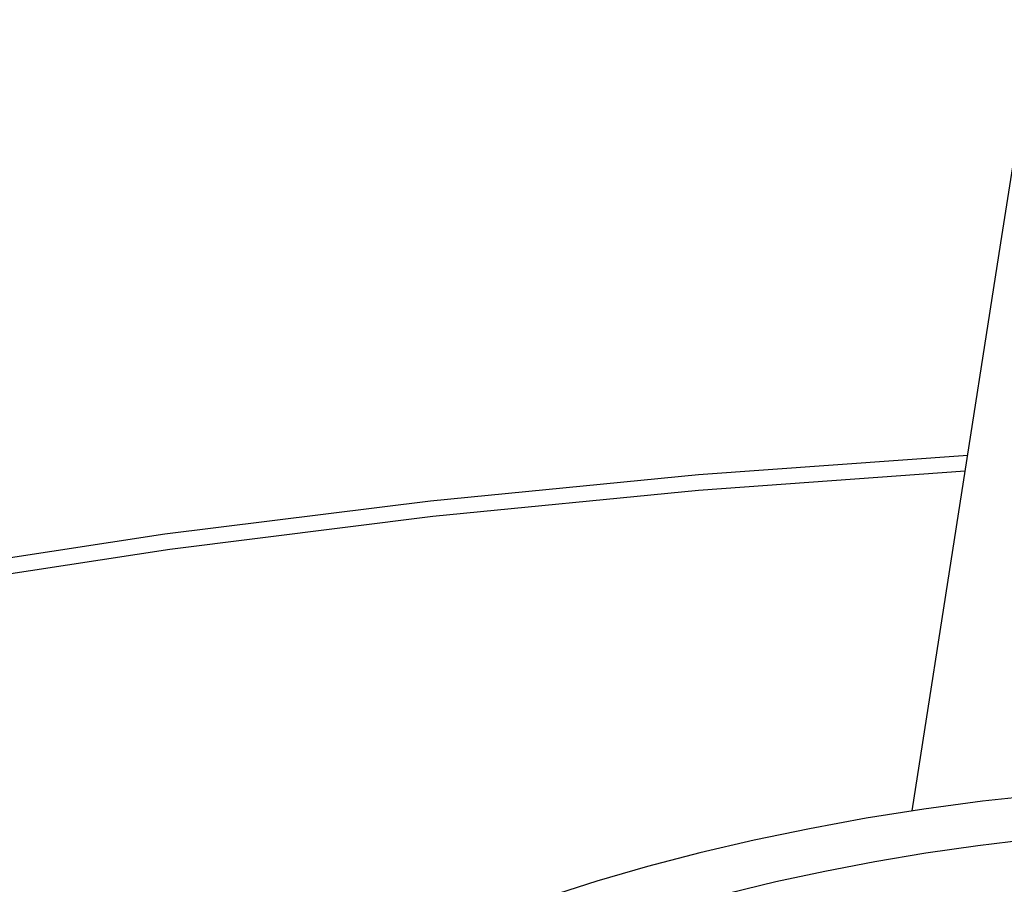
# Model space of a CAD drawing. Header units: millimetres. Extents: x 10249 to 12819, y -11746 to -10122.
# Tile 30 of 37: x 12221 to 12239, y -10457 to -10441. Entities that reach past the tile are written whole.
import ezdxf

# ---------------------------------------------------------------- set-up
doc = ezdxf.new("R2010")
doc.units = ezdxf.units.MM
doc.layers.add('Make2D$Visible$Curvas', color=7, linetype='Continuous')

msp = doc.modelspace()

# ---------------------------------------------------------------- linework, layer by layer
at = {"layer": 'Make2D$Visible$Curvas', "color": 7, "lineweight": -3, "true_color": 0xededed}
for p, q in [((12238.591, -10445.089), (12239.228, -10441.016)), ((12236.969, -10455.45), (12238.591, -10445.089)), ((12233.072, -10449.311), (12237.985, -10448.96)), ((12228.179, -10449.79), (12233.072, -10449.311)), ((12237.942, -10449.252), (12233.072, -10449.603)), ((12233.072, -10449.603), (12228.223, -10450.08)), ((12223.333, -10450.395), (12228.179, -10449.79)), ((12228.223, -10450.08), (12223.42, -10450.682)), ((12218.555, -10451.122), (12223.333, -10450.395)), ((12223.42, -10450.682), (12218.686, -10451.404)), ((12238.255, -10455.275), (12237.186, -10455.419)), ((12239.336, -10455.155), (12238.255, -10455.275)), ((12237.186, -10455.419), (12236.132, -10455.585)), ((12236.132, -10455.585), (12235.097, -10455.774)), ((12235.097, -10455.774), (12234.085, -10455.984)), ((12234.085, -10455.984), (12233.099, -10456.215)), ((12238.168, -10456.078), (12239.125, -10455.961)), ((12233.099, -10456.215), (12232.143, -10456.464)), ((12236.292, -10456.371), (12237.223, -10456.214)), ((12237.223, -10456.214), (12238.168, -10456.078)), ((12235.377, -10456.547), (12236.292, -10456.371)), ((12232.143, -10456.464), (12231.219, -10456.732)), ((12234.484, -10456.74), (12235.377, -10456.547)), ((12231.219, -10456.732), (12230.329, -10457.016)), ((12233.613, -10456.951), (12234.484, -10456.74))]:
    msp.add_line(p, q, dxfattribs=at)

doc.saveas('drawing.dxf')
